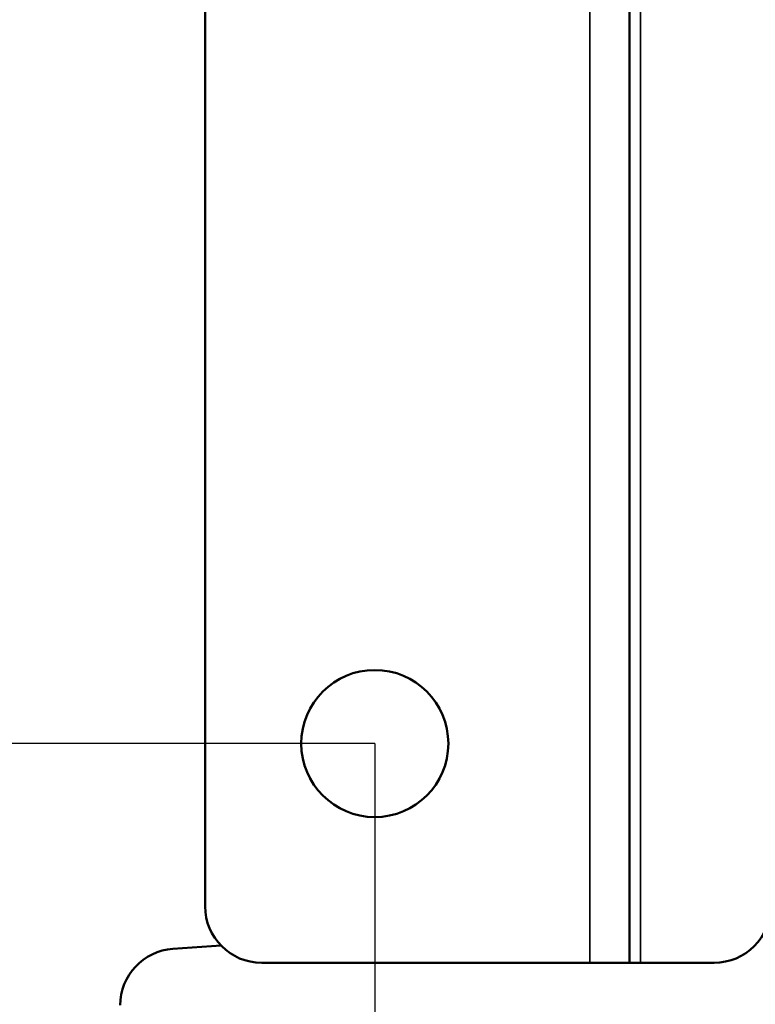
# Model space of a CAD drawing. Header units: millimetres. Extents: x 75 to 4764, y 75 to 3163.
# Tile 160 of 198: x 3085 to 3150, y 1794 to 1881. Entities that reach past the tile are written whole.
import ezdxf

# ---------------------------------------------------------------- set-up
doc = ezdxf.new("R2010")
doc.units = ezdxf.units.MM
doc.header["$LTSCALE"] = 15
for name, color, linetype, lineweight in [('Dimension (ISO)', 7, 'Continuous', 25), ('Visible (ISO)', 7, 'Continuous', 50), ('Visible Narrow (ISO)', 7, 'Continuous', 35)]:
    doc.layers.add(name, color=color, linetype=linetype, lineweight=lineweight)
doc.styles.add('Note Text (ANSI)', font='tahoma.ttf')
doc.dimstyles.new('Default (ISO)', dxfattribs={"dimscale": 15, "dimtxt": 1, "dimasz": 2.5, "dimexe": 3.175, "dimexo": 0, "dimgap": 0.762, "dimtad": 1, "dimrnd": 1e-08, "dimzin": 0, "dimdsep": 46, "dimtxsty": 'Note Text (ANSI)', "dimcen": 0.09, "dimdle": 10, "dimclrd": 1, "dimclre": 1, "dimclrt": 1, "dimazin": 0, "dimtfac": 3.5052, "dimtmove": 0, "dimatfit": 3, "dimfxl": 1, "dimtolj": 1, "dimtzin": 0, "dimlwd": -1, "dimlwe": -1, "dimarcsym": 0})

# ---------------------------------------------------------------- blocks, each defined once
blk = doc.blocks.new('*D15')
at = {"layer": 'Defpoints', "color": 0, "transparency": 16777216}
for p in [(3116.297, 1966.961), (2994.036, 1816.961), (3116.297, 1816.961)]:
    blk.add_point(p, dxfattribs=at)
at = {"layer": 'Dimension (ISO)', "color": 1, "transparency": 16777216}
for p, q in [((3116.297, 1966.961), (2946.411, 1966.961)), ((2994.036, 1929.461), (2994.036, 1854.461)), ((3116.297, 1816.961), (2946.411, 1816.961))]:
    blk.add_line(p, q, dxfattribs=at)
for points in [[(2987.786, 1929.461), (3000.286, 1929.461), (2994.036, 1966.961)], [(2987.786, 1854.461), (3000.286, 1854.461), (2994.036, 1816.961)]]:
    blk.add_solid(points, dxfattribs=at)
at = {"layer": 'Dimension (ISO)', "color": 1, "transparency": 16777216, "insert": (2962.982, 1794.003), "char_height": 15, "attachment_point": 1, "rotation": 90, "style": 'Note Text (ANSI)'}
blk.add_mtext('\\A1;150.00 mm [5.906 in]', dxfattribs=at)
blk = doc.blocks.new('*D16')
at = {"layer": 'Defpoints', "color": 0, "transparency": 16777216}
for p in [(3116.297, 1816.961), (3256.297, 1816.961), (3256.297, 1650.365)]:
    blk.add_point(p, dxfattribs=at)
at = {"layer": 'Dimension (ISO)', "color": 1, "transparency": 16777216}
for p, q in [((3116.297, 1816.961), (3116.297, 1602.74)), ((3256.297, 1816.961), (3256.297, 1602.74)), ((3153.797, 1650.365), (3218.797, 1650.365))]:
    blk.add_line(p, q, dxfattribs=at)
for points in [[(3153.797, 1656.615), (3153.797, 1644.115), (3116.297, 1650.365)], [(3218.797, 1656.615), (3218.797, 1644.115), (3256.297, 1650.365)]]:
    blk.add_solid(points, dxfattribs=at)
at = {"layer": 'Dimension (ISO)', "color": 1, "transparency": 16777216, "insert": (3088.338, 1681.419), "char_height": 15, "attachment_point": 1, "style": 'Note Text (ANSI)'}
blk.add_mtext('\\A1;140.00 mm [5.512 in]', dxfattribs=at)

msp = doc.modelspace()

# ---------------------------------------------------------------- linework, layer by layer
at = {"layer": 'Visible (ISO)'}
for p, q in [((3138.797, 1797.585), (3138.797, 1986.338)), ((3101.297, 1981.338), (3101.297, 1802.585)), ((3098.452, 1798.816), (3102.702, 1799.109)), ((3106.297, 1797.585), (3135.297, 1797.585)), ((3135.297, 1797.585), (3138.797, 1797.585)), ((3139.797, 1797.585), (3138.797, 1797.585)), ((3146.297, 1797.585), (3139.797, 1797.585))]:
    msp.add_line(p, q, dxfattribs=at)
msp.add_circle((3116.297, 1816.961), 6.5, dxfattribs=at)
for centre, start, end in [((3106.297, 1802.585), 180, 270), ((3146.297, 1802.585), 270, 0), ((3098.797, 1793.828), 93.95062, 180)]:
    msp.add_arc(centre, 5, start, end, dxfattribs=at)
at = {"layer": 'Visible Narrow (ISO)'}
for p, q in [((3135.297, 1797.585), (3135.297, 1986.338)), ((3139.797, 1797.585), (3139.797, 1986.338))]:
    msp.add_line(p, q, dxfattribs=at)

# ---------------------------------------------------------------- dimensions: what is measured, and where the dimension line sits
at = {"layer": 'Dimension (ISO)', "color": 1, "true_color": 0xff0000}
for base, p1, p2, angle, text, picture, middle in [((2994.036, 1816.961), (3116.297, 1966.961), (3116.297, 1816.961), 90, '<> mm [5.906 in]', '*D15', (2994.036, 1891.961)), ((3256.297, 1650.365), (3116.297, 1816.961), (3256.297, 1816.961), 180, '<> mm [5.512 in]', '*D16', (3186.297, 1650.365))]:
    dim = msp.add_linear_dim(base=base, p1=p1, p2=p2, angle=angle, text=text, dimstyle='Default (ISO)', override={"dimgap": 0.762, "dimdec": 2, "dimpost": '', "dimtol": 0, "dimlim": 0, "dimtp": 0, "dimtm": 0, "dimtdec": 2, "dimtofl": 0, "dimatfit": 1}, dxfattribs=at)
    dim.commit()
    dim.dimension.update_dxf_attribs({"geometry": picture, "text_midpoint": middle, "dimtype": 160})

doc.saveas('drawing.dxf')
